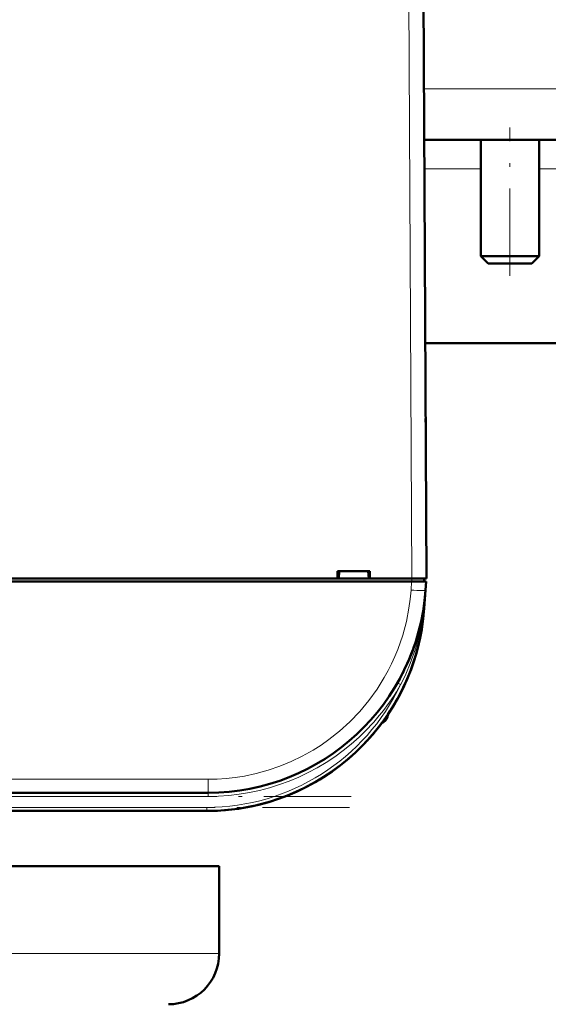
# Model space of a CAD drawing. Extents: x -2065 to 2446, y -1961 to 629.
# Tile 23 of 59: x 469 to 542, y -1651 to -1515. Entities that reach past the tile are written whole.
import ezdxf

# ---------------------------------------------------------------- set-up
doc = ezdxf.new("R2010")
doc.units = 0
doc.linetypes.add('DASHDOT', pattern=[18.5, 12, -3, 0.5, -3])

msp = doc.modelspace()

# ---------------------------------------------------------------- linework, layer by layer
at = {"color": 7, "lineweight": 18}
for p, q in [((522.64, -1509.94), (523.07, -1591.99)), ((588.03, -1524.6), (524.71, -1524.6)), ((532.57, -1535.6), (524.77, -1535.6)), ((596.57, -1535.6), (540.57, -1535.6)), ((522.96, -1593.58), (523.04, -1592.39)), ((523.07, -1591.99), (523.07, -1592.39)), ((524.95, -1593.7), (524.95, -1593.58)), ((524.73, -1596.08), (524.78, -1596.08)), ((521.22, -1606.42), (521.09, -1606.35)), ((521.53, -1606.59), (521.22, -1606.42)), ((519.71, -1610.79), (519.71, -1611.06)), ((495.03, -1619.63), (298.1, -1619.63)), ((495.03, -1619.63), (495.03, -1621.49)), ((495.03, -1621.99), (298.1, -1621.99)), ((495.03, -1621.99), (495.03, -1621.49)), ((494.85, -1623.49), (298.28, -1623.49)), ((494.85, -1623.49), (494.85, -1623.99)), ((348.62, -1643.6), (496.57, -1643.6))]:
    msp.add_line(p, q, dxfattribs=at)
at = {"color": 7, "lineweight": 50}
for p, q in [((525.07, -1591.99), (524.64, -1509.94)), ((587.89, -1531.6), (524.75, -1531.6)), ((532.57, -1547.6), (532.57, -1531.6)), ((540.57, -1547.6), (540.57, -1531.6)), ((540.57, -1547.6), (532.57, -1547.6)), ((533.57, -1548.6), (532.57, -1547.6)), ((539.57, -1548.6), (540.57, -1547.6)), ((539.57, -1548.6), (533.57, -1548.6)), ((586.57, -1559.6), (524.89, -1559.6)), ((524.95, -1570.48), (524.95, -1569.94)), ((512.86, -1591.99), (512.86, -1590.99)), ((512.86, -1590.99), (517.27, -1590.99)), ((513.07, -1590.99), (513, -1591.99)), ((517.07, -1590.99), (517.13, -1591.99)), ((517.27, -1590.99), (517.27, -1591.99)), ((523.04, -1592.39), (270.09, -1592.39)), ((404.27, -1591.99), (512.86, -1591.99)), ((512.86, -1591.99), (513, -1591.99)), ((512.92, -1591.99), (517.22, -1591.99)), ((517.13, -1591.99), (517.27, -1591.99)), ((517.27, -1591.99), (523.07, -1591.99)), ((525.04, -1592.39), (523.04, -1592.39)), ((524.77, -1592.39), (524.77, -1591.99)), ((525.04, -1592.39), (524.95, -1593.58)), ((524.95, -1593.58), (524.78, -1596.08)), ((524.62, -1596.4), (524.62, -1596.4)), ((524.62, -1596.41), (524.62, -1596.41)), ((524.67, -1596.08), (524.68, -1596.02)), ((524.73, -1596.08), (524.68, -1596.45)), ((524.73, -1596.07), (524.69, -1596.45)), ((516.9, -1614.33), (517.11, -1614.11)), ((516.93, -1614.3), (516.91, -1614.33)), ((516.94, -1614.29), (516.94, -1614.29)), ((517.21, -1613.99), (517.07, -1614.15)), ((517.22, -1613.98), (517.08, -1614.14)), ((517.08, -1614.13), (517.15, -1614.06)), ((517.58, -1613.57), (517.56, -1613.59)), ((517.87, -1613.22), (517.6, -1613.55)), ((517.91, -1613.19), (517.61, -1613.54)), ((516.9, -1614.33), (516.91, -1614.32)), ((516.91, -1614.32), (516.91, -1614.33)), ((516.91, -1614.33), (516.91, -1614.33)), ((495.03, -1621.49), (298.1, -1621.49)), ((494.85, -1623.99), (298.28, -1623.99)), ((416.46, -1631.6), (496.57, -1631.6)), ((496.57, -1631.6), (496.57, -1643.6))]:
    msp.add_line(p, q, dxfattribs=at)
at = {"color": 7, "linetype": 'DASHDOT', "lineweight": 18}
for p, q in [((536.57, -1550.3), (536.57, -1529.9)), ((514.72, -1621.99), (278.41, -1621.99)), ((514.51, -1623.49), (278.62, -1623.49))]:
    msp.add_line(p, q, dxfattribs=at)
at = {"color": 7, "linetype": 'DASHDOT', "lineweight": 18, "ltscale": 0.012015}
msp.add_line((523.07, -1591.95), (523.07, -1592.43), dxfattribs=at)
at = {"color": 7, "lineweight": 18}
for points in [[(495.03, -1619.63), (496.26, -1619.6), (497.53, -1619.52), (498.77, -1619.38), (500.03, -1619.18), (501.64, -1618.84), (503.28, -1618.39), (504.92, -1617.82), (506.46, -1617.19), (507.98, -1616.45), (509.49, -1615.61), (510.57, -1614.92), (511.63, -1614.17), (513.13, -1612.99), (514.55, -1611.7), (515.9, -1610.29), (517.15, -1608.79), (518.28, -1607.24), (519.28, -1605.63), (519.8, -1604.67), (520.29, -1603.71), (520.73, -1602.73), (521.14, -1601.74), (521.82, -1599.78), (522.32, -1597.9), (522.67, -1596.07), (522.85, -1594.81), (522.96, -1593.58)], [(524.68, -1596.45), (524.41, -1598.21), (524.03, -1599.96), (523.55, -1601.67), (522.85, -1603.69), (522.23, -1605.15), (521.53, -1606.58)]]:
    msp.add_lwpolyline(points, dxfattribs=at)
at = {"color": 7, "lineweight": 50}
for centre, radius, start, end in [((522.96, -1570.99), 2, 0.3, 0.8423), ((495.03, -1591.49), 30, 270, 356), ((494.85, -1593.99), 30, 270, 356), ((524.76, -1595.99), 0.0872, 210.963, 254.4077), ((494.85, -1593.99), 30, 270, 346.5066), ((495.03, -1591.49), 30, 336.0228, 341.4432), ((495.15, -1591.56), 29.86, 330.2994, 333.6542), ((494.85, -1593.99), 30, 326.3789, 338.6162), ((518.46, -1610.69), 1.3, 290.0791, 343.3985), ((518.46, -1610.69), 1.3, 290.0783, 343.3985), ((511.08, -1608.49), 9, 343.3984, 346.4437), ((511.08, -1608.49), 9, 343.3984, 346.444), ((494.85, -1593.99), 30, 320.0609, 323.3274), ((494.85, -1593.99), 30, 317.7896, 319.4459), ((495.13, -1594.23), 29.63, 318.847, 319.971), ((495.24, -1594.32), 29.49, 318.9322, 320.0996), ((489.57, -1643.6), 7, 270, 0)]:
    msp.add_arc(centre, radius, start, end, dxfattribs=at)
at = {"color": 7, "lineweight": 18}
for centre, radius, start, end in [((464.22, -1589.34), 60.89, 353.6418, 356.0008), ((494.85, -1593.99), 29.5, 270, 334.723), ((495.03, -1591.5), 30.49, 312.9537, 330.3448), ((495.03, -1591.5), 30.49, 269.9925, 312.9526)]:
    msp.add_arc(centre, radius, start, end, dxfattribs=at)
at = {"color": 7, "lineweight": 50}
for centre, major_axis, ratio, start_param, end_param in [((523.07, -1592), (2, 0.01), 0.005236, 0, 1.570769), ((525.15, -1596.48), (0.524, -0.085), 0.13753, 3.147561, 3.660275), ((525.11, -1596.49), (0.494, -0.081), 0.135092, 3.138656, 3.687944), ((525.17, -1596.11), (0.494, -0.076), 0.164348, 3.1416, 3.606569)]:
    msp.add_ellipse(centre, major_axis=major_axis, ratio=ratio, start_param=start_param, end_param=end_param, dxfattribs=at)
at = {"color": 7, "lineweight": 18}
msp.add_ellipse((522.96, -1593.44), major_axis=(2, -0.14), ratio=0.069587, start_param=4.717255, end_param=6.283185, dxfattribs=at)

doc.saveas('drawing.dxf')
